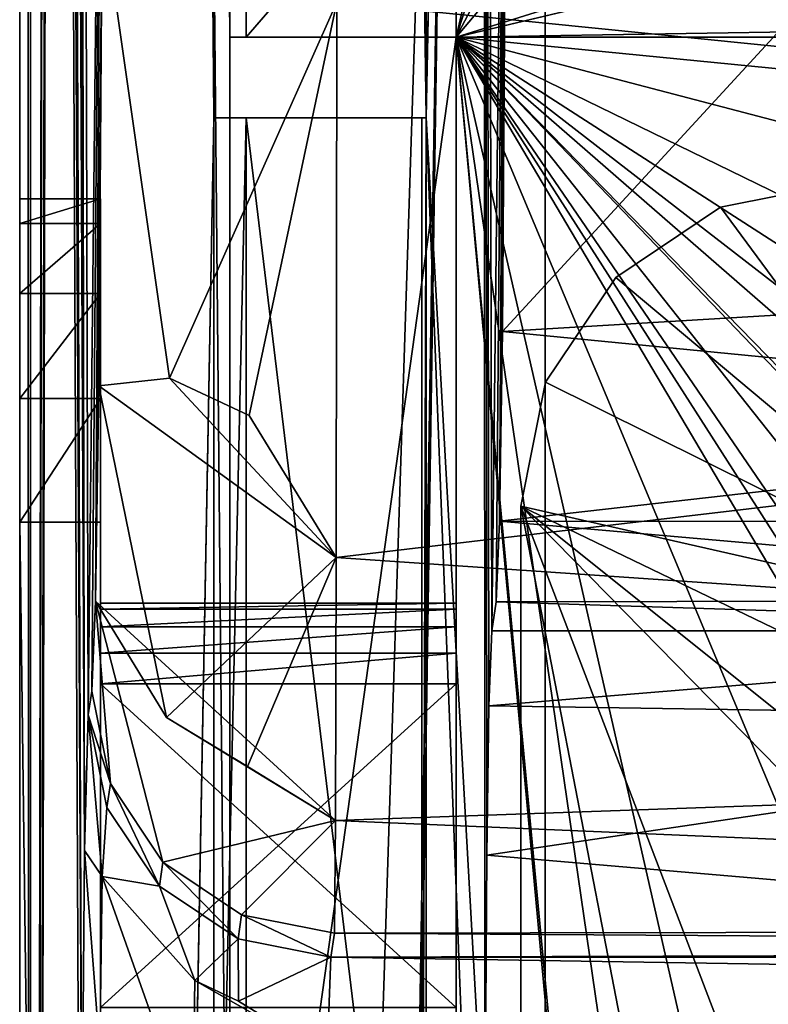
# Model space of a CAD drawing. Extents: x -3 to 104, y -79 to 161.
# Tile 26 of 203: x -2.95 to 1.68, y -7.88 to -1.79. Entities that reach past the tile are written whole.
import ezdxf

# ---------------------------------------------------------------- set-up
doc = ezdxf.new("R2010")
doc.units = 0
doc.header["$MEASUREMENT"] = 0

msp = doc.modelspace()

# ---------------------------------------------------------------- linework, layer by layer
for points in [[(-2.95, -77.599998, -76.900002), (-2.95, 159.899994, -76.900002), (-0.25, 6.1, -76.900002)], [(-2.95, 159.899994, -76.900002), (-2.95, -3.4858, -67.814201), (-2.95, 149.899994, -68.400002)], [(-2.95, 159.899994, -76.900002), (-2.95, -77.599998, -76.900002), (-2.95, -4.9, -68.400002)], [(-2.95, 159.899994, -76.900002), (-2.95, -4.9, -68.400002), (-2.95, -4.1346, -68.247803)], [(-2.95, 159.899994, -76.900002), (-2.95, -4.1346, -68.247803), (-2.95, -3.4858, -67.814201)], [(-2.9501, -67.600098, 10.1), (-2.9501, 149.899994, 10.1), (-1.7501, -2.4, 10.1)], [(-1.7501, -2.4, 10.1), (-2.9501, 149.899994, 10.1), (-1.7501, 88.599998, 10.1)], [(-2.9501, 149.899994, 10.1), (-2.9501, -67.600098, 10.1), (-2.8837, -43.599998, 17.700001)], [(-2.9501, 149.899994, 10.1), (-2.8837, -43.599998, 17.700001), (-2.8837, 129.899994, 17.700001)], [(-2.95, 149.899994, -68.400002), (-2.95, -2.9, -66.400002), (-2.95, 129, 6.1)], [(-2.95, 149.899994, -68.400002), (-2.95, -3.0522, -67.165398), (-2.95, -2.9, -66.400002)], [(-2.95, 149.899994, -68.400002), (-2.95, -3.4858, -67.814201), (-2.95, -3.0522, -67.165398)], [(-2.8837, 129.899994, 17.700001), (-2.8837, -43.599998, 17.700001), (-2.7432, 45.761299, 33.799999)], [(6.8364, 20.8113, 18.9), (0.3, 129.649994, 18.9), (0.3, -43.349998, 18.9)], [(0.3, 129.649994, 17.299999), (6.8364, 20.8113, 17.299999), (0.3, -43.349998, 17.299999)], [(0.3, 129.649994, 18.9), (0.3, 129.649994, 17.299999), (0.3, -43.349998, 18.9)], [(0.3, -43.349998, 18.9), (0.3, 129.649994, 17.299999), (0.3, -43.349998, 17.299999)], [(-2.95, -3.4858, -9.9858), (-2.95, -4.1346, -9.5522), (-2.95, 129, 10.1)], [(-2.95, 129, 6.1), (-2.95, -3.0522, -10.6346), (-2.95, 129, 10.1)], [(-2.95, 129, 10.1), (-2.95, -3.0522, -10.6346), (-2.95, -3.4858, -9.9858)], [(-2.95, 129, 6.1), (-2.95, -2.9, -11.4), (-2.95, -3.0522, -10.6346)], [(-2.95, -4.1346, -9.5522), (-2.95, -42.700001, 10.1), (-2.95, 129, 10.1)], [(-2.95, 129, 6.1), (-2.95, -2.9, -66.400002), (-2.95, -2.9, -11.4)], [(-2.95, 129, 10.1), (-2.95, -42.700001, 10.1), (-1.65, -11.9, 10.1)], [(-2.95, 129, 10.1), (-1.65, -11.9, 10.1), (-1.65, -1.9, 10.1)], [(-2.95, 129, 10.1), (-1.65, -1.9, 10.1), (-1.65, 88.099998, 10.1)], [(-1.7501, 88.599998, 11.7), (-0.436, -2.4, 11.7), (-1.7501, -2.4, 11.7)], [(-1.7501, 88.599998, 11.7), (-0.436, 88.599998, 11.7), (-0.436, -2.4, 11.7)], [(-1.7501, 88.599998, 10.1), (-1.7501, -2.4, 11.7), (-1.7501, -2.4, 10.1)], [(-1.7501, 88.599998, 11.7), (-1.7501, -2.4, 11.7), (-1.7501, 88.599998, 10.1)], [(-0.0799, 16.511299, 52.5), (-0.436, -2.4, 11.7), (-0.436, 88.599998, 11.7)], [(-1.65, -1.9, 10.1), (-1.55, -1.9, 10.1), (-1.55, 88.099998, 10.1)], [(-1.65, -1.9, 10.1), (-1.55, 88.099998, 10.1), (-1.65, 88.099998, 10.1)], [(-1.55, 88.099998, 10.1), (-1.55, -1.9, 10.1), (-1.55, 88.099998, 11.3)], [(-1.55, 88.099998, 11.3), (-1.55, -1.9, 10.1), (-1.55, -1.9, 11.3)], [(-1.55, 88.099998, 11.3), (-1.55, -1.9, 11.3), (-0.25, -0.4, 11.3)], [(-2.7432, 45.761299, 33.799999), (-2.8837, -43.599998, 17.700001), (-2.7432, 41.261299, 33.799999)], [(-2.8837, -43.599998, 17.700001), (-2.7432, 25.761299, 33.799999), (-2.7432, 41.261299, 33.799999)], [(-2.8837, -43.599998, 17.700001), (-2.7424, 25.299999, 33.8923), (-2.7432, 25.761299, 33.799999)], [(-2.8837, -43.599998, 17.700001), (-2.74, 24.877399, 34.1661), (-2.7424, 25.299999, 33.8923)], [(-2.8837, -43.599998, 17.700001), (-2.7363, 24.5991, 34.589901), (-2.74, 24.877399, 34.1661)], [(-2.8837, -43.599998, 17.700001), (-2.5712, -11.5827, 53.5131), (-2.7363, 24.5991, 34.589901)], [(-2.5652, -8.9222, 54.199402), (-2.7323, 24.511299, 35.049999), (-2.7363, 24.5991, 34.589901)], [(-2.5712, -11.5827, 53.5131), (-2.5652, -8.9222, 54.199402), (-2.7363, 24.5991, 34.589901)], [(-2.5488, -6.9303, 56.0797), (-2.6105, 24.5991, 49.010101), (-2.6145, 24.511299, 48.549999)], [(-2.526, -6.0919, 58.696499), (-2.4336, 2.5428, 69.284599), (-2.6105, 24.5991, 49.010101)], [(-2.5488, -6.9303, 56.0797), (-2.526, -6.0919, 58.696499), (-2.6105, 24.5991, 49.010101)], [(-2.5652, -8.9222, 54.199402), (-2.6931, 24.511299, 39.549999), (-2.7323, 24.511299, 35.049999)], [(-2.5488, -6.9303, 56.0797), (-2.6538, 24.511299, 44.049999), (-2.6931, 24.511299, 39.549999)], [(-2.5652, -8.9222, 54.199402), (-2.5488, -6.9303, 56.0797), (-2.6931, 24.511299, 39.549999)], [(-2.5488, -6.9303, 56.0797), (-2.6145, 24.511299, 48.549999), (-2.6538, 24.511299, 44.049999)], [(7.0098, 20.052, 18.9), (6.8364, 20.8113, 18.9), (0.3, -43.349998, 18.9)], [(6.8364, 20.8113, 17.299999), (7.0098, 20.052, 17.299999), (0.3, -43.349998, 17.299999)], [(7.4953, 19.4431, 18.9), (7.0098, 20.052, 18.9), (0.3, -43.349998, 18.9)], [(7.0098, 20.052, 17.299999), (7.4953, 19.4431, 17.299999), (0.3, -43.349998, 17.299999)], [(0.3, -43.349998, 18.9), (8.197, 19.1052, 18.9), (7.4953, 19.4431, 18.9)], [(8.197, 19.1052, 17.299999), (0.3, -43.349998, 17.299999), (7.4953, 19.4431, 17.299999)], [(2.3, -43.349998, 18.9), (8.197, 19.1052, 18.9), (0.3, -43.349998, 18.9)], [(8.197, 19.1052, 17.299999), (2.3, -43.349998, 17.299999), (0.3, -43.349998, 17.299999)], [(-0.0799, 15.3113, 52.5), (-0.436, -2.4, 11.7), (-0.0799, 16.511299, 52.5)], [(-0.0743, -8.8552, 53.146), (-0.436, -2.4, 11.7), (-0.0799, 15.3113, 52.5)], [(0.0619, 2.545, 68.756599), (-0.0306, -5.5714, 58.154598), (-0.0799, 15.3113, 52.5)], [(-0.0306, -5.5714, 58.154598), (-0.048, -6.0348, 56.158298), (-0.0799, 15.3113, 52.5)], [(-0.048, -6.0348, 56.158298), (-0.0612, -6.9594, 54.650501), (-0.0799, 15.3113, 52.5)], [(-0.0612, -6.9594, 54.650501), (-0.0743, -8.8552, 53.146), (-0.0799, 15.3113, 52.5)], [(-1.45, -68.900002, -76.900002), (-2.95, -77.599998, -76.900002), (-0.25, 6.1, -76.900002)], [(-1.3739, -68.517303, -76.900002), (-1.45, -68.900002, -76.900002), (-0.25, 6.1, -76.900002)], [(-0.25, -66.400002, -76.900002), (-1.3739, -68.517303, -76.900002), (-0.25, 6.1, -76.900002)], [(1.05, 3.75, -6.2), (-0.25, -1.9, -6.2), (-0.25, 6.1, -6.2)], [(-0.25, -5.4, -12.4), (-0.25, 6.1, -6.2), (-0.25, -1.9, -6.2)], [(-0.25, -5.4, -37.400002), (-0.25, 6.1, -6.2), (-0.25, -5.4, -12.4)], [(-0.25, -5.4, -40.400002), (-0.25, 6.1, -6.2), (-0.25, -5.4, -37.400002)], [(-0.25, 6.1, -76.900002), (-0.25, 6.1, -6.2), (-0.25, -5.4, -40.400002)], [(-0.25, -5.4, -65.400002), (-0.25, 6.1, -76.900002), (-0.25, -5.4, -40.400002)], [(-0.25, -5.4381, -65.591301), (-0.25, 6.1, -76.900002), (-0.25, -5.4, -65.400002)], [(-0.25, -5.5464, -65.753601), (-0.25, 6.1, -76.900002), (-0.25, -5.4381, -65.591301)], [(-0.25, -5.7087, -65.8619), (-0.25, 6.1, -76.900002), (-0.25, -5.5464, -65.753601)], [(-0.25, -5.9, -65.900002), (-0.25, 6.1, -76.900002), (-0.25, -5.7087, -65.8619)], [(-0.25, -7.9, -65.900002), (-0.25, 6.1, -76.900002), (-0.25, -5.9, -65.900002)], [(-0.25, -10.9, -65.900002), (-0.25, 6.1, -76.900002), (-0.25, -7.9, -65.900002)], [(-0.25, -12.9, -65.900002), (-0.25, 6.1, -76.900002), (-0.25, -10.9, -65.900002)], [(-0.25, -15.9, -65.900002), (-0.25, 6.1, -76.900002), (-0.25, -12.9, -65.900002)], [(-0.25, -17.9, -65.900002), (-0.25, 6.1, -76.900002), (-0.25, -15.9, -65.900002)], [(-0.25, -20.9, -65.900002), (-0.25, 6.1, -76.900002), (-0.25, -17.9, -65.900002)], [(-0.25, -22.9, -65.900002), (-0.25, 6.1, -76.900002), (-0.25, -20.9, -65.900002)], [(-0.25, -66.400002, -76.900002), (-0.25, 6.1, -76.900002), (-0.25, -22.9, -65.900002)], [(1.2567, 2.808, -6.2), (-0.25, -1.9, -6.2), (1.05, 3.75, -6.2)], [(1.8387, 2.0391, -6.2), (-0.25, -1.9, -6.2), (1.2567, 2.808, -6.2)], [(-2.526, -6.0919, 58.696499), (-2.5035, -5.9437, 61.265598), (-2.4336, 2.5428, 69.284599)], [(-2.5035, -5.9437, 61.265598), (-2.4811, -5.388, 63.839001), (-2.4336, 2.5428, 69.284599)], [(-2.4811, -5.388, 63.839001), (-2.4407, -1.0904, 68.467499), (-2.4336, 2.5428, 69.284599)], [(-0.0035, -5.3925, 61.257198), (-0.0306, -5.5714, 58.154598), (0.0619, 2.545, 68.756599)], [(0.017, -4.8944, 63.606899), (-0.0035, -5.3925, 61.257198), (0.0619, 2.545, 68.756599)], [(0.0549, -0.9462, 67.9478), (0.017, -4.8944, 63.606899), (0.0619, 2.545, 68.756599)], [(2.6892, 1.5845, -6.2), (-0.25, -1.9, -6.2), (1.8387, 2.0391, -6.2)], [(4.55, -0.4, -6.2), (-0.25, -1.9, -6.2), (2.6892, 1.5845, -6.2)], [(-0.25, -0.4, 11.3), (-1.55, -1.9, 11.3), (4.8, -1.9, 11.3)], [(4.8, -0.4, 11.3), (-0.25, -0.4, 11.3), (4.8, -1.9, 11.3)], [(6.05, -0.4, -6.2), (-0.25, -1.9, -6.2), (4.55, -0.4, -6.2)], [(100.849998, -1.9, -6.2), (-0.25, -1.9, -6.2), (94.550003, -0.4, -6.2)], [(94.550003, -0.4, -6.2), (-0.25, -1.9, -6.2), (6.05, -0.4, -6.2)], [(-0.9887, -1.6843, 69.823196), (14.7214, -3.2645, 69.352097), (14.7214, -0.4959, 70.748398)], [(2.8076, -0.707, 68.144699), (0.0352, -3.7213, 65.697502), (0.0549, -0.9462, 67.9478)], [(2.8076, -0.707, 68.144699), (5.5865, -3.3884, 66.266502), (0.0352, -3.7213, 65.697502)], [(0.0352, -3.7213, 65.697502), (0.017, -4.8944, 63.606899), (0.0549, -0.9462, 67.9478)], [(-2.4811, -5.388, 63.839001), (-2.461, -4.0566, 66.139198), (-2.4407, -1.0904, 68.467499)], [(-2.0244, -4.0088, 67.718498), (-2.4407, -1.0904, 68.467499), (-2.461, -4.0566, 66.139198)], [(-2.0244, -4.0088, 67.718498), (-0.9887, -1.6843, 69.823196), (-2.4407, -1.0904, 68.467499)], [(-1.5312, -4.2402, 67.959099), (-0.9887, -1.6843, 69.823196), (-2.0244, -4.0088, 67.718498)], [(-1.5312, -4.2402, 67.959099), (-0.9928, -5.1176, 67.193703), (-0.9887, -1.6843, 69.823196)], [(-0.9928, -5.1176, 67.193703), (14.7214, -3.2645, 69.352097), (-0.9887, -1.6843, 69.823196)], [(-1.65, -1.9, 8.1), (-1.55, -1.9, 10.1), (-1.65, -1.9, 10.1)], [(-1.65, -1.9, 8.1), (-0.25, -1.9, 8.1), (-1.55, -1.9, 10.1)], [(-1.65, -11.9, 8.1), (-1.65, -1.9, 10.1), (-1.65, -11.9, 10.1)], [(-1.65, -11.9, 8.1), (-1.65, -1.9, 8.1), (-1.65, -1.9, 10.1)], [(-1.65, -11.9, 8.1), (-0.25, -11.9, 8.1), (-0.25, -1.9, 8.1)], [(-1.65, -11.9, 8.1), (-0.25, -1.9, 8.1), (-1.65, -1.9, 8.1)], [(-0.25, -1.9, 8.1), (4.8, -1.9, 11.3), (-1.55, -1.9, 11.3)], [(-0.25, -1.9, 8.1), (-1.55, -1.9, 11.3), (-1.55, -1.9, 10.1)], [(-0.25, -1.9, 8.1), (4.8, -1.9, 6.8), (4.8, -1.9, 11.3)], [(-0.25, -1.9, 2.8), (15.1655, -1.9, 2.8), (4.8, -1.9, 6.8)], [(-0.25, -1.9, 2.8), (4.8, -1.9, 6.8), (-0.25, -1.9, 8.1)], [(-0.25, -1.9, 2.8), (2.0295, -5.7537, 2.8), (2.6758, -4.8995, 2.8)], [(2.6758, -4.8995, 2.8), (3.6203, -4.3942, 2.8), (-0.25, -1.9, 2.8)], [(-0.25, -1.9, 2.8), (1.8, -6.8, 2.8), (2.0295, -5.7537, 2.8)], [(3.6203, -4.3942, 2.8), (4.7628, -4.3432, 2.8), (-0.25, -1.9, 2.8)], [(4.7628, -4.3432, 2.8), (12.0929, -3.1123, 2.8), (-0.25, -1.9, 2.8)], [(12.0929, -3.1123, 2.8), (15.1655, -1.9, 2.8), (-0.25, -1.9, 2.8)], [(-0.25, -1.9, 2.8), (1.8534, -16.384899, 2.8), (1.8, -6.8, 2.8)], [(-0.25, -1.9, 2.8), (1.45, -20.299999, 2.8), (1.8534, -16.384899, 2.8)], [(-0.25, -1.9, 2.8), (-0.25, -44.099998, 2.8), (1.45, -20.299999, 2.8)], [(3.2188, -6.2793, 1), (-0.25, -1.9, 1), (3.5518, -5.8618, 1)], [(4.033, -5.6301, 1), (3.5518, -5.8618, 1), (-0.25, -1.9, 1)], [(3.1, -6.8, 1), (-0.25, -1.9, 1), (3.2188, -6.2793, 1)], [(4.567, -5.6301, 1), (4.033, -5.6301, 1), (-0.25, -1.9, 1)], [(3.2188, -7.3207, 1), (-0.25, -1.9, 1), (3.1, -6.8, 1)], [(9.7222, -4.5132, 1), (4.567, -5.6301, 1), (-0.25, -1.9, 1)], [(2.5094, -14.0106, 1), (-0.25, -1.9, 1), (3.2188, -7.3207, 1)], [(15.1655, -1.9, 1), (9.7222, -4.5132, 1), (-0.25, -1.9, 1)], [(1.4531, -19.9555, 1), (-0.25, -1.9, 1), (2.5094, -14.0106, 1)], [(-0.25, -66.400002, 1), (-0.25, -1.9, 1), (1.4531, -19.9555, 1)], [(-0.25, -1.9, 1), (15.1655, -1.9, -1.6), (15.1655, -1.9, 1)], [(-0.25, -1.9, -6.2), (26.134501, -1.9, -1.6), (15.1655, -1.9, -1.6)], [(-0.25, -1.9, -6.2), (15.1655, -1.9, -1.6), (-0.25, -1.9, 1)], [(-0.25, -1.9, -6.2), (100.849998, -1.9, -6.2), (74.4655, -1.9, -1.6)], [(-0.25, -1.9, -6.2), (74.4655, -1.9, -1.6), (26.134501, -1.9, -1.6)], [(-0.25, -11.9, 8.1), (-0.25, -1.9, 2.8), (-0.25, -1.9, 8.1)], [(-0.25, -44.099998, 2.8), (-0.25, -1.9, 2.8), (-0.25, -11.9, 8.1)], [(-0.25, -5.4381, -12.2087), (-0.25, -1.9, -6.2), (-0.25, -5.5464, -12.0464)], [(-0.25, -5.7087, -11.9381), (-0.25, -5.5464, -12.0464), (-0.25, -1.9, -6.2)], [(-0.25, -5.4, -12.4), (-0.25, -1.9, -6.2), (-0.25, -5.4381, -12.2087)], [(-0.25, -5.9, -11.9), (-0.25, -5.7087, -11.9381), (-0.25, -1.9, -6.2)], [(-0.25, -7.9, -11.9), (-0.25, -5.9, -11.9), (-0.25, -1.9, -6.2)], [(-0.25, -10.9, -11.9), (-0.25, -1.9, -6.2), (-0.25, -1.9, 1)], [(-0.25, -10.9, -11.9), (-0.25, -7.9, -11.9), (-0.25, -1.9, -6.2)], [(-0.25, -12.9, -11.9), (-0.25, -10.9, -11.9), (-0.25, -1.9, 1)], [(-0.25, -15.9, -11.9), (-0.25, -12.9, -11.9), (-0.25, -1.9, 1)], [(-0.25, -17.9, -11.9), (-0.25, -15.9, -11.9), (-0.25, -1.9, 1)], [(-0.25, -20.9, -11.9), (-0.25, -17.9, -11.9), (-0.25, -1.9, 1)], [(-0.25, -22.9, -11.9), (-0.25, -20.9, -11.9), (-0.25, -1.9, 1)], [(-0.25, -25.9, -11.9), (-0.25, -22.9, -11.9), (-0.25, -1.9, 1)], [(-0.25, -27.9, -11.9), (-0.25, -25.9, -11.9), (-0.25, -1.9, 1)], [(-0.25, -30.9, -11.9), (-0.25, -27.9, -11.9), (-0.25, -1.9, 1)], [(-0.25, -32.900002, -11.9), (-0.25, -30.9, -11.9), (-0.25, -1.9, 1)], [(-0.25, -66.400002, 1), (-0.25, -32.900002, -11.9), (-0.25, -1.9, 1)], [(-2.9501, -67.600098, 10.1), (-1.7501, -2.4, 10.1), (-1.7501, -11.4, 10.1)], [(-1.55, -11.4, 10.1), (-1.7501, -11.4, 10.1), (-1.55, -2.4, 10.1)], [(-1.55, -2.4, 10.1), (-1.7501, -11.4, 10.1), (-1.7501, -2.4, 10.1)], [(-1.7501, -2.4, 10.1), (-1.7501, -2.4, 11.7), (-1.55, -2.4, 10.1)], [(-1.7501, -2.4, 11.7), (-0.436, -2.4, 11.7), (-1.55, -2.4, 10.1)], [(-0.4631, -11.4, 8.6), (-1.55, -11.4, 8.6), (-1.55, -2.4, 8.6)], [(-0.4631, -11.4, 8.6), (-1.55, -2.4, 8.6), (-0.4631, -2.4, 8.6)], [(-1.55, -2.4, 8.6), (-1.55, -2.4, 10.1), (-0.4631, -2.4, 8.6)], [(-1.55, -2.4, 10.1), (-0.436, -2.4, 11.7), (-0.4631, -2.4, 8.6)], [(-1.55, -2.4, 8.6), (-1.55, -11.4, 10.1), (-1.55, -2.4, 10.1)], [(-1.55, -11.4, 8.6), (-1.55, -11.4, 10.1), (-1.55, -2.4, 8.6)], [(-0.436, -2.4, 11.7), (-0.4631, -11.4, 8.6), (-0.4631, -2.4, 8.6)], [(-0.436, -11.4, 11.7), (-0.4631, -11.4, 8.6), (-0.436, -2.4, 11.7)], [(-0.0799, -11.5615, 52.5), (-0.436, -2.4, 11.7), (-0.0743, -8.8552, 53.146)], [(-0.0799, -11.5615, 52.5), (-0.436, -11.4, 11.7), (-0.436, -2.4, 11.7)], [(3.2712, -5.51, 6.9), (2.15, -2.8, 6.9), (1.3846, -2.9522, 6.9)], [(2.15, -2.8, 5.3), (1.3846, -2.9522, 6.9), (2.15, -2.8, 6.9)], [(2.15, -2.8, 5.3), (1.3846, -2.9522, 5.3), (1.3846, -2.9522, 6.9)], [(2.15, -2.8, 5.3), (3.2712, -5.51, 5.3), (1.3846, -2.9522, 5.3)], [(-2.45, -3.0522, -10.6346), (-2.95, -3.0522, -10.6346), (-2.45, -2.9, -11.4)], [(-2.95, -3.0522, -10.6346), (-2.95, -2.9, -11.4), (-2.45, -2.9, -11.4)], [(-2.45, -2.9, -11.4), (-2.95, -2.9, -66.400002), (-2.45, -2.9, -66.400002)], [(-2.95, -2.9, -11.4), (-2.95, -2.9, -66.400002), (-2.45, -2.9, -11.4)], [(-2.95, -2.9, -66.400002), (-2.95, -3.0522, -67.165398), (-2.45, -2.9, -66.400002)], [(-2.45, -2.9, -66.400002), (-2.95, -3.0522, -67.165398), (-2.45, -3.0522, -67.165398)], [(-2.45, -2.9, -11.4), (-2.45, -5.5464, -12.0464), (-2.45, -3.0522, -10.6346)], [(-2.45, -2.9, -11.4), (-2.45, -5.4381, -12.2087), (-2.45, -5.5464, -12.0464)], [(-2.45, -2.9, -11.4), (-2.45, -5.4, -12.4), (-2.45, -5.4381, -12.2087)], [(-2.45, -2.9, -11.4), (-2.45, -5.4, -37.400002), (-2.45, -5.4, -12.4)], [(-2.45, -2.9, -66.400002), (-2.45, -5.4, -65.400002), (-2.45, -5.4, -40.400002)], [(-2.45, -2.9, -66.400002), (-2.45, -5.4381, -65.591301), (-2.45, -5.4, -65.400002)], [(-2.45, -2.9, -66.400002), (-2.45, -5.5464, -65.753601), (-2.45, -5.4381, -65.591301)], [(-2.45, -3.0522, -67.165398), (-2.45, -5.5464, -65.753601), (-2.45, -2.9, -66.400002)], [(-2.45, -2.9, -11.4), (-2.45, -2.9, -66.400002), (-2.45, -5.4, -37.400002)], [(-2.45, -5.4, -37.400002), (-2.45, -2.9, -66.400002), (-2.45, -5.4, -40.400002)], [(0.7358, -3.3858, 6.9), (3.2712, -5.51, 6.9), (1.3846, -2.9522, 6.9)], [(1.3846, -2.9522, 5.3), (0.7358, -3.3858, 6.9), (1.3846, -2.9522, 6.9)], [(1.3846, -2.9522, 5.3), (0.7358, -3.3858, 5.3), (0.7358, -3.3858, 6.9)], [(3.2712, -5.51, 5.3), (0.7358, -3.3858, 5.3), (1.3846, -2.9522, 5.3)], [(-2.45, -3.4858, -9.9858), (-2.95, -3.4858, -9.9858), (-2.45, -3.0522, -10.6346)], [(-2.95, -3.4858, -9.9858), (-2.95, -3.0522, -10.6346), (-2.45, -3.0522, -10.6346)], [(-2.45, -3.0522, -67.165398), (-2.95, -3.4858, -67.814201), (-2.45, -3.4858, -67.814201)], [(-2.95, -3.0522, -67.165398), (-2.95, -3.4858, -67.814201), (-2.45, -3.0522, -67.165398)], [(-2.45, -3.0522, -10.6346), (-2.45, -5.5464, -12.0464), (-2.45, -3.4858, -9.9858)], [(-2.45, -3.4858, -67.814201), (-2.45, -5.5464, -65.753601), (-2.45, -3.0522, -67.165398)], [(-0.9928, -5.1176, 67.193703), (14.7214, -6.1915, 66.0513), (14.7214, -3.2645, 69.352097)], [(5.5864, -4.2622, 65.076897), (0.0352, -3.7213, 65.697502), (5.5865, -3.3884, 66.266502)], [(0.3022, -4.0346, 6.9), (3.2712, -5.51, 6.9), (0.7358, -3.3858, 6.9)], [(0.7358, -3.3858, 5.3), (0.3022, -4.0346, 6.9), (0.7358, -3.3858, 6.9)], [(0.7358, -3.3858, 5.3), (0.3022, -4.0346, 5.3), (0.3022, -4.0346, 6.9)], [(3.2712, -5.51, 5.3), (0.3022, -4.0346, 5.3), (0.7358, -3.3858, 5.3)], [(-2.45, -4.1346, -9.5522), (-2.95, -4.1346, -9.5522), (-2.45, -3.4858, -9.9858)], [(-2.95, -4.1346, -9.5522), (-2.95, -3.4858, -9.9858), (-2.45, -3.4858, -9.9858)], [(-2.45, -3.4858, -67.814201), (-2.95, -4.1346, -68.247803), (-2.45, -4.1346, -68.247803)], [(-2.95, -3.4858, -67.814201), (-2.95, -4.1346, -68.247803), (-2.45, -3.4858, -67.814201)], [(-2.45, -3.4858, -9.9858), (-2.45, -5.5464, -12.0464), (-2.45, -4.1346, -9.5522)], [(-2.45, -3.4858, -67.814201), (-2.45, -4.1346, -68.247803), (-2.45, -5.5464, -65.753601)], [(5.5864, -4.2622, 65.076897), (0.017, -4.8944, 63.606899), (0.0352, -3.7213, 65.697502)], [(-2.0244, -4.0088, 67.718498), (-2.461, -4.0566, 66.139198), (-0.9928, -5.1176, 67.193703)], [(-1.5312, -4.2402, 67.959099), (-2.0244, -4.0088, 67.718498), (-0.9928, -5.1176, 67.193703)], [(-2.0423, -6.1067, 64.8153), (-2.461, -4.0566, 66.139198), (-2.4811, -5.388, 63.839001)], [(-2.0423, -6.1067, 64.8153), (-0.9928, -5.1176, 67.193703), (-2.461, -4.0566, 66.139198)], [(0.15, -4.8, 6.9), (3.2712, -5.51, 6.9), (0.3022, -4.0346, 6.9)], [(0.3022, -4.0346, 5.3), (0.15, -4.8, 5.3), (0.15, -4.8, 6.9)], [(0.3022, -4.0346, 5.3), (0.15, -4.8, 6.9), (0.3022, -4.0346, 6.9)], [(3.2712, -5.51, 5.3), (0.15, -4.8, 5.3), (0.3022, -4.0346, 5.3)], [(-2.95, -4.9, -9.4), (-2.95, -42.700001, 10.1), (-2.95, -4.1346, -9.5522)], [(-2.45, -4.9, -9.4), (-2.95, -4.9, -9.4), (-2.45, -4.1346, -9.5522)], [(-2.95, -4.9, -9.4), (-2.95, -4.1346, -9.5522), (-2.45, -4.1346, -9.5522)], [(-2.45, -4.1346, -68.247803), (-2.95, -4.9, -68.400002), (-2.45, -4.9, -68.400002)], [(-2.95, -4.1346, -68.247803), (-2.95, -4.9, -68.400002), (-2.45, -4.1346, -68.247803)], [(-2.45, -4.1346, -9.5522), (-2.45, -5.5464, -12.0464), (-2.45, -4.9, -9.4)], [(-2.45, -4.1346, -68.247803), (-2.45, -4.9, -68.400002), (-2.45, -5.5464, -65.753601)], [(5.5864, -4.8995, 63.747898), (0.017, -4.8944, 63.606899), (5.5864, -4.2622, 65.076897)], [(0.15, -4.8, 6.9), (2.65, -6.8, 6.9), (2.8134, -6.0841, 6.9)], [(0.15, -4.8, 6.9), (2.8134, -6.0841, 6.9), (3.2712, -5.51, 6.9)], [(2.8134, -7.5159, 6.9), (2.65, -6.8, 6.9), (0.15, -4.8, 6.9)], [(0.15, -37.943501, 6.9), (2.8134, -7.5159, 6.9), (0.15, -4.8, 6.9)], [(0.15, -4.8, 5.3), (0.15, -37.943501, 6.9), (0.15, -4.8, 6.9)], [(0.15, -37.943501, 5.3), (0.15, -37.943501, 6.9), (0.15, -4.8, 5.3)], [(2.8134, -6.0841, 5.3), (0.15, -4.8, 5.3), (3.2712, -5.51, 5.3)], [(2.65, -6.8, 5.3), (0.15, -4.8, 5.3), (2.8134, -6.0841, 5.3)], [(2.65, -6.8, 5.3), (2.8134, -7.5159, 5.3), (0.15, -4.8, 5.3)], [(2.8134, -7.5159, 5.3), (4.0065, -14.8922, 5.3), (0.15, -4.8, 5.3)], [(4.0065, -14.8922, 5.3), (3.15, -20.299999, 5.3), (0.15, -4.8, 5.3)], [(3.15, -20.299999, 5.3), (0.15, -37.943501, 5.3), (0.15, -4.8, 5.3)], [(-2.95, -4.9, -9.4), (-2.95, -42.700001, 6.1), (-2.95, -42.700001, 10.1)], [(-2.95, -4.9, -9.4), (-2.95, -43.900002, -9.4), (-2.95, -42.700001, 6.1)], [(-2.95, -4.9, -68.400002), (-2.95, -77.599998, -76.900002), (-2.95, -43.900002, -68.400002)], [(-2.45, -43.900002, -9.4), (-2.95, -4.9, -9.4), (-2.45, -4.9, -9.4)], [(-2.95, -43.900002, -9.4), (-2.95, -4.9, -9.4), (-2.45, -43.900002, -9.4)], [(-2.95, -4.9, -68.400002), (-2.45, -43.900002, -68.400002), (-2.45, -4.9, -68.400002)], [(-2.95, -4.9, -68.400002), (-2.95, -43.900002, -68.400002), (-2.45, -43.900002, -68.400002)], [(-2.45, -5.5464, -12.0464), (-2.45, -5.7087, -11.9381), (-2.45, -4.9, -9.4)], [(-2.45, -5.7087, -11.9381), (-2.45, -5.9, -11.9), (-2.45, -4.9, -9.4)], [(-2.45, -5.9, -11.9), (-2.45, -7.9, -11.9), (-2.45, -4.9, -9.4)], [(-2.45, -7.9, -11.9), (-2.45, -8.0913, -11.9381), (-2.45, -4.9, -9.4)], [(-2.45, -8.0913, -11.9381), (-2.45, -10.7087, -11.9381), (-2.45, -4.9, -9.4)], [(-2.45, -10.7087, -11.9381), (-2.45, -10.9, -11.9), (-2.45, -4.9, -9.4)], [(-2.45, -10.9, -11.9), (-2.45, -12.9, -11.9), (-2.45, -4.9, -9.4)], [(-2.45, -12.9, -11.9), (-2.45, -15.9, -11.9), (-2.45, -4.9, -9.4)], [(-2.45, -15.9, -11.9), (-2.45, -17.9, -11.9), (-2.45, -4.9, -9.4)], [(-2.45, -17.9, -11.9), (-2.45, -20.9, -11.9), (-2.45, -4.9, -9.4)], [(-2.45, -20.9, -11.9), (-2.45, -22.9, -11.9), (-2.45, -4.9, -9.4)], [(-2.45, -22.9, -11.9), (-2.45, -25.9, -11.9), (-2.45, -4.9, -9.4)], [(-2.45, -25.9, -11.9), (-2.45, -43.900002, -9.4), (-2.45, -4.9, -9.4)], [(-2.45, -5.7087, -65.8619), (-2.45, -4.9, -68.400002), (-2.45, -5.9, -65.900002)], [(-2.45, -5.5464, -65.753601), (-2.45, -4.9, -68.400002), (-2.45, -5.7087, -65.8619)], [(-2.45, -4.9, -68.400002), (-2.45, -7.9, -65.900002), (-2.45, -5.9, -65.900002)], [(-2.45, -4.9, -68.400002), (-2.45, -8.0913, -65.8619), (-2.45, -7.9, -65.900002)], [(-2.45, -4.9, -68.400002), (-2.45, -10.7087, -65.8619), (-2.45, -8.0913, -65.8619)], [(-2.45, -4.9, -68.400002), (-2.45, -10.9, -65.900002), (-2.45, -10.7087, -65.8619)], [(-2.45, -4.9, -68.400002), (-2.45, -12.9, -65.900002), (-2.45, -10.9, -65.900002)], [(-2.45, -4.9, -68.400002), (-2.45, -15.9, -65.900002), (-2.45, -12.9, -65.900002)], [(-2.45, -4.9, -68.400002), (-2.45, -17.9, -65.900002), (-2.45, -15.9, -65.900002)], [(-2.45, -4.9, -68.400002), (-2.45, -43.900002, -68.400002), (-2.45, -17.9, -65.900002)], [(5.5864, -5.3818, 61.443199), (-0.0035, -5.3925, 61.257198), (0.017, -4.8944, 63.606899)], [(5.5864, -5.3818, 61.443199), (0.017, -4.8944, 63.606899), (5.5864, -4.8995, 63.747898)], [(-1.5421, -6.4108, 64.952698), (-0.9928, -5.1176, 67.193703), (-2.0423, -6.1067, 64.8153)], [(-1.5421, -6.4108, 64.952698), (-0.9977, -6.7441, 64.4608), (-0.9928, -5.1176, 67.193703)], [(-0.9977, -6.7441, 64.4608), (14.7214, -6.1915, 66.0513), (-0.9928, -5.1176, 67.193703)], [(-2.3891, -6.5166, 61.297699), (-2.4811, -5.388, 63.839001), (-2.5035, -5.9437, 61.265598)], [(-2.064, -7.0024, 61.3228), (-0.9977, -6.7441, 64.4608), (-2.4811, -5.388, 63.839001)], [(-2.064, -7.0024, 61.3228), (-2.4811, -5.388, 63.839001), (-2.3891, -6.5166, 61.297699)], [(-2.0423, -6.1067, 64.8153), (-2.4811, -5.388, 63.839001), (-0.9977, -6.7441, 64.4608)], [(-2.45, -5.4, -37.400002), (-2.45, -5.4381, -37.591301), (-0.25, -5.4, -37.400002)], [(-0.25, -5.4, -37.400002), (-2.45, -5.4381, -37.591301), (-0.25, -5.4381, -37.591301)], [(-0.25, -5.4381, -12.2087), (-2.45, -5.4381, -12.2087), (-0.25, -5.4, -12.4)], [(-2.45, -5.4381, -12.2087), (-2.45, -5.4, -12.4), (-0.25, -5.4, -12.4)], [(-2.45, -5.4, -12.4), (-2.45, -5.4, -37.400002), (-0.25, -5.4, -37.400002)], [(-2.45, -5.4, -12.4), (-0.25, -5.4, -37.400002), (-0.25, -5.4, -12.4)], [(-2.45, -5.4, -37.400002), (-2.45, -5.4381, -40.208698), (-2.45, -5.4381, -37.591301)], [(-2.45, -5.4, -37.400002), (-2.45, -5.4, -40.400002), (-2.45, -5.4381, -40.208698)], [(-0.25, -5.4381, -40.208698), (-2.45, -5.4381, -40.208698), (-0.25, -5.4, -40.400002)], [(-2.45, -5.4381, -40.208698), (-2.45, -5.4, -40.400002), (-0.25, -5.4, -40.400002)], [(-0.25, -5.4, -40.400002), (-2.45, -5.4, -65.400002), (-0.25, -5.4, -65.400002)], [(-2.45, -5.4, -40.400002), (-2.45, -5.4, -65.400002), (-0.25, -5.4, -40.400002)], [(-2.45, -5.4, -65.400002), (-2.45, -5.4381, -65.591301), (-0.25, -5.4, -65.400002)], [(-0.25, -5.4, -65.400002), (-2.45, -5.4381, -65.591301), (-0.25, -5.4381, -65.591301)], [(-0.25, -5.4, -40.400002), (-0.25, -5.4, -37.400002), (-0.25, -5.4381, -37.591301)], [(-0.25, -5.4, -40.400002), (-0.25, -5.4381, -37.591301), (-0.25, -5.4381, -40.208698)], [(-0.0306, -5.5714, 58.154598), (-0.0035, -5.3925, 61.257198), (5.5864, -5.5714, 58.154598)], [(-0.0035, -5.3925, 61.257198), (5.5864, -5.3818, 61.443199), (5.5864, -5.5714, 58.154598)], [(-0.25, -5.4381, -37.591301), (-2.45, -5.5464, -37.753601), (-0.25, -5.5464, -37.753601)], [(-2.45, -5.4381, -37.591301), (-2.45, -5.5464, -37.753601), (-0.25, -5.4381, -37.591301)], [(-0.25, -5.5464, -12.0464), (-2.45, -5.5464, -12.0464), (-0.25, -5.4381, -12.2087)], [(-2.45, -5.5464, -12.0464), (-2.45, -5.4381, -12.2087), (-0.25, -5.4381, -12.2087)], [(-2.45, -5.4381, -37.591301), (-2.45, -5.4381, -40.208698), (-2.45, -5.5464, -37.753601)], [(-2.45, -5.5464, -37.753601), (-2.45, -5.4381, -40.208698), (-2.45, -5.5464, -40.046398)], [(-0.25, -5.5464, -40.046398), (-2.45, -5.5464, -40.046398), (-0.25, -5.4381, -40.208698)], [(-2.45, -5.5464, -40.046398), (-2.45, -5.4381, -40.208698), (-0.25, -5.4381, -40.208698)], [(-0.25, -5.4381, -65.591301), (-2.45, -5.5464, -65.753601), (-0.25, -5.5464, -65.753601)], [(-2.45, -5.4381, -65.591301), (-2.45, -5.5464, -65.753601), (-0.25, -5.4381, -65.591301)], [(-0.25, -5.4381, -40.208698), (-0.25, -5.4381, -37.591301), (-0.25, -5.5464, -37.753601)], [(-0.25, -5.4381, -40.208698), (-0.25, -5.5464, -37.753601), (-0.25, -5.5464, -40.046398)], [(-0.25, -5.5464, -37.753601), (-2.45, -5.7087, -37.8619), (-0.25, -5.7087, -37.8619)], [(-2.45, -5.5464, -37.753601), (-2.45, -5.7087, -37.8619), (-0.25, -5.5464, -37.753601)], [(-0.25, -5.7087, -11.9381), (-2.45, -5.7087, -11.9381), (-0.25, -5.5464, -12.0464)], [(-2.45, -5.7087, -11.9381), (-2.45, -5.5464, -12.0464), (-0.25, -5.5464, -12.0464)], [(-2.45, -5.5464, -37.753601), (-2.45, -5.7087, -39.938099), (-2.45, -5.7087, -37.8619)], [(-2.45, -5.5464, -40.046398), (-2.45, -5.7087, -39.938099), (-2.45, -5.5464, -37.753601)], [(-0.25, -5.7087, -39.938099), (-2.45, -5.7087, -39.938099), (-0.25, -5.5464, -40.046398)], [(-2.45, -5.7087, -39.938099), (-2.45, -5.5464, -40.046398), (-0.25, -5.5464, -40.046398)], [(-0.25, -5.5464, -65.753601), (-2.45, -5.7087, -65.8619), (-0.25, -5.7087, -65.8619)], [(-2.45, -5.5464, -65.753601), (-2.45, -5.7087, -65.8619), (-0.25, -5.5464, -65.753601)], [(-0.25, -5.7087, -39.938099), (-0.25, -5.5464, -37.753601), (-0.25, -5.7087, -37.8619)], [(-0.25, -5.7087, -39.938099), (-0.25, -5.5464, -40.046398), (-0.25, -5.5464, -37.753601)], [(5.5864, -5.5714, 58.154598), (-0.048, -6.0348, 56.158298), (-0.0306, -5.5714, 58.154598)], [(5.5864, -5.5714, 58.154598), (5.5864, -6.1225, 55.966702), (-0.048, -6.0348, 56.158298)], [(-0.25, -5.7087, -37.8619), (-2.45, -5.9, -37.900002), (-0.25, -5.9, -37.900002)], [(-2.45, -5.7087, -37.8619), (-2.45, -5.9, -37.900002), (-0.25, -5.7087, -37.8619)], [(-0.25, -5.9, -11.9), (-2.45, -5.9, -11.9), (-0.25, -5.7087, -11.9381)], [(-2.45, -5.9, -11.9), (-2.45, -5.7087, -11.9381), (-0.25, -5.7087, -11.9381)], [(-2.45, -5.7087, -37.8619), (-2.45, -5.9, -39.900002), (-2.45, -5.9, -37.900002)], [(-2.45, -5.7087, -39.938099), (-2.45, -5.9, -39.900002), (-2.45, -5.7087, -37.8619)], [(-0.25, -5.9, -39.900002), (-2.45, -5.9, -39.900002), (-0.25, -5.7087, -39.938099)], [(-2.45, -5.9, -39.900002), (-2.45, -5.7087, -39.938099), (-0.25, -5.7087, -39.938099)], [(-0.25, -5.7087, -65.8619), (-2.45, -5.9, -65.900002), (-0.25, -5.9, -65.900002)], [(-2.45, -5.7087, -65.8619), (-2.45, -5.9, -65.900002), (-0.25, -5.7087, -65.8619)], [(-0.25, -5.9, -39.900002), (-0.25, -5.7087, -37.8619), (-0.25, -5.9, -37.900002)], [(-0.25, -5.9, -39.900002), (-0.25, -5.7087, -39.938099), (-0.25, -5.7087, -37.8619)], [(-2.45, -7.9, -37.900002), (-0.25, -7.9, -37.900002), (-0.25, -5.9, -37.900002)], [(-2.45, -5.9, -37.900002), (-2.45, -7.9, -37.900002), (-0.25, -5.9, -37.900002)], [(-0.25, -7.9, -11.9), (-2.45, -7.9, -11.9), (-2.45, -5.9, -11.9)], [(-0.25, -7.9, -11.9), (-2.45, -5.9, -11.9), (-0.25, -5.9, -11.9)], [(-2.45, -5.9, -37.900002), (-2.45, -7.9, -39.900002), (-2.45, -7.9, -37.900002)], [(-2.45, -5.9, -39.900002), (-2.45, -7.9, -39.900002), (-2.45, -5.9, -37.900002)], [(-0.25, -7.9, -39.900002), (-2.45, -7.9, -39.900002), (-2.45, -5.9, -39.900002)], [(-0.25, -7.9, -39.900002), (-2.45, -5.9, -39.900002), (-0.25, -5.9, -39.900002)], [(-2.45, -7.9, -65.900002), (-0.25, -7.9, -65.900002), (-0.25, -5.9, -65.900002)], [(-2.45, -5.9, -65.900002), (-2.45, -7.9, -65.900002), (-0.25, -5.9, -65.900002)], [(-0.25, -7.9, -39.900002), (-0.25, -5.9, -37.900002), (-0.25, -7.9, -37.900002)], [(-0.25, -7.9, -39.900002), (-0.25, -5.9, -39.900002), (-0.25, -5.9, -37.900002)], [(-2.3891, -6.5166, 61.297699), (-2.5035, -5.9437, 61.265598), (-2.526, -6.0919, 58.696499)], [(5.5864, -6.1225, 55.966702), (-0.0612, -6.9594, 54.650501), (-0.048, -6.0348, 56.158298)], [(-2.4406, -7.0911, 56.9189), (-2.526, -6.0919, 58.696499), (-2.5488, -6.9303, 56.0797)], [(-2.4406, -7.0911, 56.9189), (-2.4116, -6.6648, 58.7285), (-2.526, -6.0919, 58.696499)], [(-2.3891, -6.5166, 61.297699), (-2.526, -6.0919, 58.696499), (-2.4116, -6.6648, 58.7285)], [(-1.5421, -6.4108, 64.952698), (-2.0423, -6.1067, 64.8153), (-0.9977, -6.7441, 64.4608)], [(5.5864, -6.1225, 55.966702), (5.5864, -7.4428, 54.137001), (-0.0612, -6.9594, 54.650501)], [(-0.9977, -6.7441, 64.4608), (14.7214, -7.4144, 61.803501), (14.7214, -6.1915, 66.0513)], [(-2.3891, -6.5166, 61.297699), (-2.4116, -6.6648, 58.7285), (-2.0864, -7.1505, 58.7537)], [(-2.064, -7.0024, 61.3228), (-2.3891, -6.5166, 61.297699), (-2.0864, -7.1505, 58.7537)], [(-2.4406, -7.0911, 56.9189), (-2.0864, -7.1505, 58.7537), (-2.4116, -6.6648, 58.7285)], [(-1.5774, -7.327, 61.337299), (-0.9977, -6.7441, 64.4608), (-2.064, -7.0024, 61.3228)], [(-1.0036, -7.4412, 61.338902), (-0.9977, -6.7441, 64.4608), (-1.5774, -7.327, 61.337299)], [(-1.0036, -7.4412, 61.338902), (14.7214, -7.4144, 61.803501), (-0.9977, -6.7441, 64.4608)], [(-2.4541, -8.1779, 55.4053), (-2.5488, -6.9303, 56.0797), (-2.5652, -8.9222, 54.199402)], [(-2.4541, -8.1779, 55.4053), (-2.4406, -7.0911, 56.9189), (-2.5488, -6.9303, 56.0797)], [(5.5864, -7.4428, 54.137001), (-0.0743, -8.8552, 53.146), (-0.0612, -6.9594, 54.650501)], [(-2.064, -7.0024, 61.3228), (-2.0864, -7.1505, 58.7537), (-1.5999, -7.4752, 58.7682)], [(-1.5774, -7.327, 61.337299), (-2.064, -7.0024, 61.3228), (-1.5999, -7.4752, 58.7682)], [(-1.8809, -8.6646, 55.916), (-2.4406, -7.0911, 56.9189), (-2.4541, -8.1779, 55.4053)], [(-1.8674, -7.7339, 57.213402), (-2.0864, -7.1505, 58.7537), (-2.4406, -7.0911, 56.9189)], [(-1.8809, -8.6646, 55.916), (-1.8674, -7.7339, 57.213402), (-2.4406, -7.0911, 56.9189)], [(-1.8674, -7.7339, 57.213402), (-1.5999, -7.4752, 58.7682), (-2.0864, -7.1505, 58.7537)], [(-1.5774, -7.327, 61.337299), (-1.5999, -7.4752, 58.7682), (-1.026, -7.5894, 58.769699)], [(-1.0036, -7.4412, 61.338902), (-1.5774, -7.327, 61.337299), (-1.026, -7.5894, 58.769699)], [(14.7214, -7.4144, 61.803501), (-1.0036, -7.4412, 61.338902), (14.7214, -7.5417, 59.597099)], [(-1.5979, -7.8619, 57.270699), (-1.5999, -7.4752, 58.7682), (-1.8674, -7.7339, 57.213402)], [(-1.5979, -7.8619, 57.270699), (-1.026, -7.5894, 58.769699), (-1.5999, -7.4752, 58.7682)], [(-1.0036, -7.4412, 61.338902), (-1.026, -7.5894, 58.769699), (14.7214, -7.5417, 59.597099)], [(5.5864, -7.4428, 54.137001), (5.5864, -9.3454, 52.924198), (-0.0743, -8.8552, 53.146)], [(14.7214, -7.5417, 59.597099), (-1.026, -7.5894, 58.769699), (14.7214, -7.5894, 58.769699)], [(0.15, -37.943501, 6.9), (3.2712, -8.09, 6.9), (2.8134, -7.5159, 6.9)], [(-1.5979, -7.8619, 57.270699), (-1.0488, -8.2004, 56.869202), (-1.026, -7.5894, 58.769699)], [(-1.026, -7.5894, 58.769699), (-1.0488, -8.2004, 56.869202), (14.7214, -7.8417, 57.584202)], [(-1.026, -7.5894, 58.769699), (14.7214, -7.8417, 57.584202), (14.7214, -7.5894, 58.769699)], [(-1.8809, -8.6646, 55.916), (-1.0488, -8.2004, 56.869202), (-1.8674, -7.7339, 57.213402)], [(-1.5979, -7.8619, 57.270699), (-1.8674, -7.7339, 57.213402), (-1.0488, -8.2004, 56.869202)], [(14.7214, -7.8417, 57.584202), (-1.0488, -8.2004, 56.869202), (14.7214, -8.4375, 56.528599)]]:
    msp.add_3dface(points)

doc.saveas('drawing.dxf')
